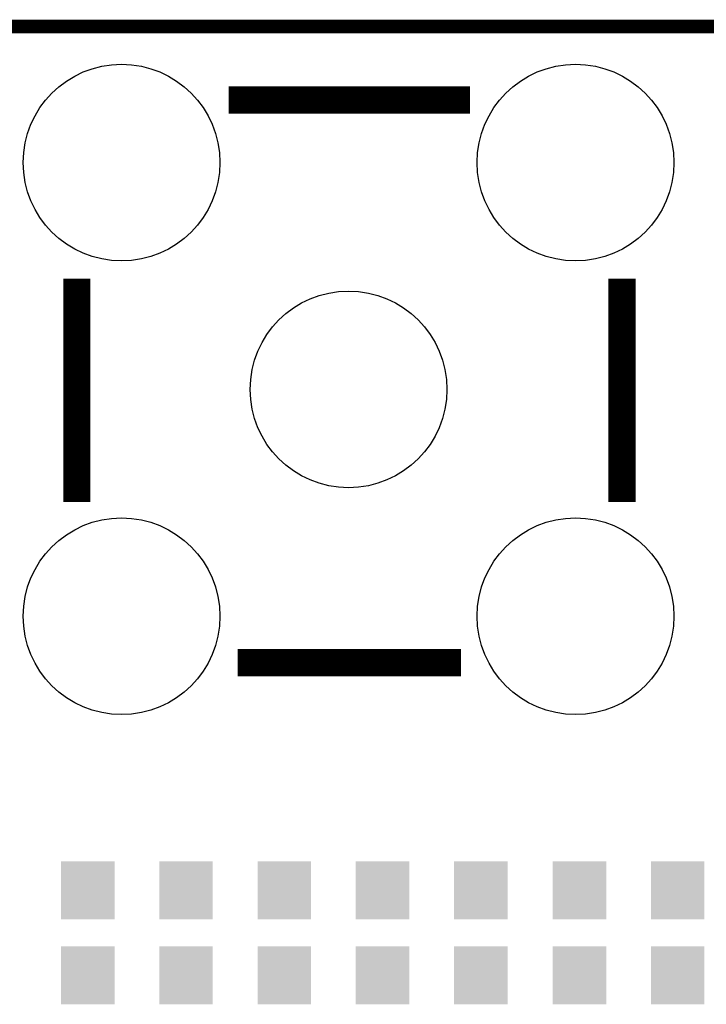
# Model space of a CAD drawing. Extents: x -1.3 to 24.2, y -3.9 to 53.4.
# Tile 39 of 42: x 5.7 to 13.4, y 42.4 to 53.4. Entities that reach past the tile are written whole.
import ezdxf

# ---------------------------------------------------------------- set-up
doc = ezdxf.new("R2010")
doc.units = 0
doc.layers.get('0').update_dxf_attribs({"linetype": 'CONTINUOUS'})
for name, color, linetype in [('LTE_CAT_1_5_CLICK_V101_GKO', 9, 'CONTINUOUS'), ('LTE_CAT_1_5_CLICK_V101_GTO', 11, 'CONTINUOUS'), ('LTE_CAT_1_5_CLICK_V101_GTS', 8, 'CONTINUOUS')]:
    doc.layers.add(name, color=color, linetype=linetype)

# ---------------------------------------------------------------- blocks, each defined once
blk = doc.blocks.new('RECTANGLE_167')
blk.add_solid([(0.29972, 0.32512), (0.29972, -0.32512), (-0.29972, 0.32512), (-0.29972, -0.32512)])
blk = doc.blocks.new('ROUND_55')
blk.add_circle((0, 0), 1.101)

msp = doc.modelspace()

# ---------------------------------------------------------------- linework, layer by layer
at = {"layer": 'LTE_CAT_1_5_CLICK_V101_GKO', "const_width": 0.1524}
msp.add_lwpolyline([(1.016, 53.34), (21.844, 53.34)], dxfattribs=at)
at = {"layer": 'LTE_CAT_1_5_CLICK_V101_GTO', "const_width": 0.3048}
for points in [[(8.05688, 52.51704), (10.7569, 52.51704)], [(6.35762, 48.01616), (6.35762, 50.51552)], [(12.4587, 48.01616), (12.4587, 50.51552)], [(8.15848, 46.2153), (10.65784, 46.2153)]]:
    msp.add_lwpolyline(points, dxfattribs=at)

# ---------------------------------------------------------------- block references
at = {"layer": 'LTE_CAT_1_5_CLICK_V101_GTS'}
for name, p in [('ROUND_55', (6.858, 51.816)), ('ROUND_55', (11.938, 51.816)), ('ROUND_55', (9.398, 49.276)), ('ROUND_55', (6.858, 46.736)), ('ROUND_55', (11.938, 46.736)), ('RECTANGLE_167', (6.47954, 43.66514)), ('RECTANGLE_167', (7.57936, 43.66514)), ('RECTANGLE_167', (8.67918, 43.66514)), ('RECTANGLE_167', (9.779, 43.66514)), ('RECTANGLE_167', (10.87882, 43.66514)), ('RECTANGLE_167', (11.98118, 43.66514)), ('RECTANGLE_167', (13.081, 43.66514)), ('RECTANGLE_167', (6.47954, 42.71518)), ('RECTANGLE_167', (7.57936, 42.71518)), ('RECTANGLE_167', (8.67918, 42.71518)), ('RECTANGLE_167', (9.779, 42.71518)), ('RECTANGLE_167', (10.87882, 42.71518)), ('RECTANGLE_167', (11.98118, 42.71518)), ('RECTANGLE_167', (13.081, 42.71518))]:
    msp.add_blockref(name, p, dxfattribs=at)

doc.saveas('drawing.dxf')
